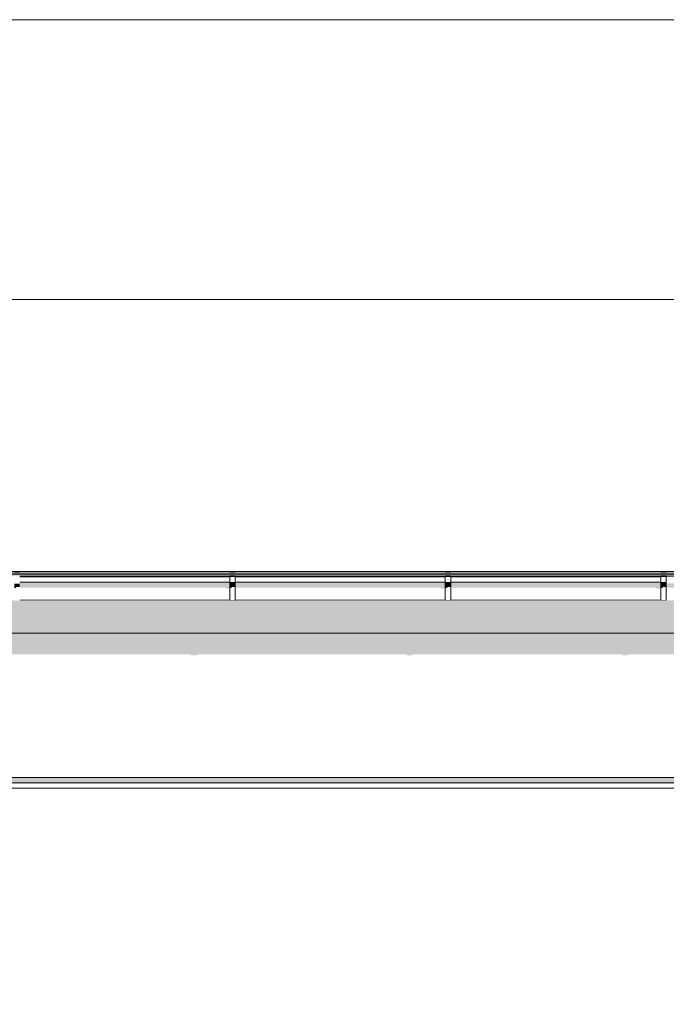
# Model space of a CAD drawing. Header units: millimetres. Extents: x 11 to 55443, y -2 to 19464.
# Tile 133 of 135: x 38997 to 41362, y 15344 to 18944. Entities that reach past the tile are written whole.
import ezdxf

# ---------------------------------------------------------------- set-up
doc = ezdxf.new("R2010")
doc.units = ezdxf.units.MM
doc.header["$MEASUREMENT"] = 0
doc.linetypes.add('Wipeout_Contour', pattern=[1000, 0, -1000])
for name, color, linetype, lineweight in [('A_OZN_ODNOSNIKI_Nr_pióra__85', 7, 'Continuous', 13), ('Nowe_A__DACHY_Nr_pióra__92', 7, 'Continuous', 13), ('Nowe_A__SCIANY_Nr_pióra__87', 7, 'Continuous', 13), ('Nowe_A_WN_WYPOSAZENIE_Nr_pióra__2', 7, 'Continuous', 13)]:
    doc.layers.add(name, color=color, linetype=linetype, lineweight=lineweight)
for name, color, linetype in [('Nowe_A__DACHY', 7, 'Continuous'), ('Nowe_A__SCIANY', 7, 'Continuous'), ('Nowe_A_WN_WYPOSAZENIE', 7, 'Continuous')]:
    doc.layers.add(name, color=color, linetype=linetype)
doc.dimstyles.new('STYL_AUTOMATYCZNY__1', dxfattribs={"dimtxt": 0.18, "dimasz": 91.2, "dimexe": 0.18, "dimexo": 0.0625, "dimgap": 0, "dimtad": 0, "dimtih": 1, "dimtoh": 1, "dimdec": 4, "dimzin": 0, "dimdsep": 46, "dimcen": 0.09, "dimadec": 0, "dimazin": 0, "dimtfac": 1, "dimtdec": 4, "dimtmove": 0, "dimatfit": 3, "dimldrblk": 'ARROWHEAD_11', "dimfxl": 0, "dimtolj": 1, "dimtzin": 0, "dimarcsym": 0})

# ---------------------------------------------------------------- blocks, each defined once
blk = doc.blocks.new('ElemPrzekroju_1_1', base_point=(7287.1, 10854))
at = {"color": 254, "linetype": 'Wipeout_Contour', "lineweight": 0, "ltscale": 339579.704792}
blk.add_wipeout([(37510.5, 16666.3), (37512.7, 16666.3), (37512.7, 16586.3), (37510.5, 16586.3), (37510.5, 16174), (43787.1, 16174), (43787.1, 16701.6), (37510.5, 16701.6)], dxfattribs=at).dxf.layer = 'Nowe_A__SCIANY'
at = {"layer": 'Nowe_A__SCIANY', "linetype": 'Continuous', "lineweight": 0, "true_color": 0x000000}
blk.add_hatch(color=18, dxfattribs=at).paths.add_polyline_path([(43787.1, 16701.6), (37510.5, 16701.6), (37510.5, 16666.3), (37512.7, 16666.3), (37512.7, 16623.4), (38046.8, 16623.4), (38047.5, 16620.1), (38067.5, 16620.1), (38069.9, 16623.4), (38835.1, 16623.4), (38835.9, 16620.1), (38855.9, 16620.1), (38858.2, 16623.4), (39623.4, 16623.4), (39624.2, 16620.1), (39644.2, 16620.1), (39646.5, 16623.4), (40411.8, 16623.4), (40412.6, 16620.1), (40432.6, 16620.1), (40434.9, 16623.4), (41200.1, 16623.4), (41200.9, 16620.1), (41220.9, 16620.1), (41223.2, 16623.4), (41988.5, 16623.4), (41989.2, 16620.1), (42009.2, 16620.1), (42011.5, 16623.4), (42776.8, 16623.4), (42777.6, 16620.1), (42797.6, 16620.1), (42799.9, 16623.4), (43565.1, 16623.4), (43565.9, 16620.1), (43585.9, 16620.1), (43588.2, 16623.4), (43658.7, 16623.4), (43663.8, 16601.6), (43665.3, 16601.6), (43706, 16659.2), (43787.1, 16659.2)])
at = {"color": 254, "linetype": 'Wipeout_Contour', "lineweight": 0, "ltscale": 175021.799182}
blk.add_wipeout([(37510.5, 16174), (37510.5, 16154), (43767.1, 16154), (43787.1, 16174)], dxfattribs=at).dxf.layer = 'Nowe_A__SCIANY'
at = {"layer": 'Nowe_A__SCIANY', "linetype": 'Continuous', "lineweight": 0, "true_color": 0x000000}
blk.add_hatch(color=18, dxfattribs=at).paths.add_polyline_path([(37510.5, 16174), (37510.5, 16154), (43767.1, 16154), (43787.1, 16174)])
at = {"layer": 'Nowe_A__SCIANY_Nr_pióra__87', "color": 7, "linetype": 'Continuous', "lineweight": 13}
blk.add_line((37510.5, 16174), (43787.1, 16174), dxfattribs=at)
at = {"color": 254, "linetype": 'Wipeout_Contour', "lineweight": 0, "ltscale": 174992.133154}
blk.add_wipeout([(37510.5, 16154), (37510.5, 16134), (43787.1, 16134), (43767.1, 16154)], dxfattribs=at).dxf.layer = 'Nowe_A__SCIANY'
at = {"layer": 'Nowe_A__SCIANY_Nr_pióra__87', "color": 7, "linetype": 'Continuous', "lineweight": 13}
blk.add_line((43767.1, 16154), (37510.5, 16154), dxfattribs=at)
at = {"color": 254, "linetype": 'Wipeout_Contour', "lineweight": 0, "ltscale": 174303.202238}
blk.add_wipeout([(37510.5, 15174), (43787.1, 15174), (43787.1, 16134), (37510.5, 16134)], dxfattribs=at).dxf.layer = 'Nowe_A__SCIANY'
at = {"layer": 'Nowe_A__SCIANY', "linetype": 'Continuous', "lineweight": 0, "true_color": 0x000000}
blk.add_hatch(color=18, dxfattribs=at).paths.add_polyline_path([(37510.5, 16154), (37510.5, 16150.6), (43770.6, 16150.6), (43767.1, 16154)])
at = {"layer": 'Nowe_A__SCIANY_Nr_pióra__87', "color": 7, "linetype": 'Continuous', "lineweight": 13}
blk.add_line((37510.5, 16134), (43787.1, 16134), dxfattribs=at)
blk = doc.blocks.new('ElemPrzekroju_22_1', base_point=(7287.1, 10854))
at = {"color": 254, "linetype": 'Wipeout_Contour', "lineweight": 0, "ltscale": 176300.135174}
blk.add_wipeout([(37543, 16917.5), (43817.1, 16917.5), (43817.1, 16922.4), (37543, 16922.4)], dxfattribs=at).dxf.layer = 'Nowe_A_WN_WYPOSAZENIE'
at = {"color": 254, "linetype": 'Wipeout_Contour', "lineweight": 0, "ltscale": 176295.529073}
blk.add_wipeout([(43817.1, 16917.5), (37543, 16917.5), (37543, 16916.4), (43817.1, 16916.4)], dxfattribs=at).dxf.layer = 'Nowe_A_WN_WYPOSAZENIE'
at = {"layer": 'Nowe_A_WN_WYPOSAZENIE', "linetype": 'Continuous', "lineweight": 0, "true_color": 0x000000}
blk.add_hatch(color=18, dxfattribs=at).paths.add_polyline_path([(43817.1, 16917.5), (37543, 16917.5), (37543, 16916.4), (43817.1, 16916.4)])
at = {"color": 254, "linetype": 'Wipeout_Contour', "lineweight": 0, "ltscale": 1758406.381186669}
blk.add_wipeout([(37312, 16916.4), (37312, 16909.4), (37378, 16909.4), (37378, 16911.2), (37543, 16911.2), (37543, 16909.4), (38188.8, 16909.4), (38188.8, 16911.2), (38208.8, 16911.2), (38208.8, 16909.4), (38977.1, 16909.4), (38977.1, 16911.2), (38997.1, 16911.2), (38997.1, 16909.4), (39765.5, 16909.4), (39765.5, 16911.2), (39785.5, 16911.2), (39785.5, 16909.4), (40553.8, 16909.4), (40553.8, 16911.2), (40573.8, 16911.2), (40573.8, 16909.4), (41342.1, 16909.4), (41342.1, 16911.2), (41362.1, 16911.2), (41362.1, 16909.4), (42130.5, 16909.4), (42130.5, 16911.2), (42150.5, 16911.2), (42150.5, 16909.4), (42918.8, 16909.4), (42918.8, 16911.2), (42938.8, 16911.2), (42938.8, 16909.4), (43707.1, 16909.4), (43707.1, 16911.2), (43727.1, 16911.2), (43727.1, 16909.4), (43817.1, 16909.4), (43817.1, 16916.4)], dxfattribs=at).dxf.layer = 'Nowe_A_WN_WYPOSAZENIE'
at = {"color": 254, "linetype": 'Wipeout_Contour', "lineweight": 0, "ltscale": 171431.964194}
blk.add_wipeout([(38997.1, 16909.4), (38997.1, 16907.6), (39765.5, 16907.6), (39765.5, 16909.4)], dxfattribs=at).dxf.layer = 'Nowe_A_WN_WYPOSAZENIE'
at = {"color": 254, "linetype": 'Wipeout_Contour', "lineweight": 0, "ltscale": 174333.905966}
blk.add_wipeout([(39785.5, 16909.4), (39785.5, 16907.6), (40553.8, 16907.6), (40553.8, 16909.4)], dxfattribs=at).dxf.layer = 'Nowe_A_WN_WYPOSAZENIE'
at = {"color": 254, "linetype": 'Wipeout_Contour', "lineweight": 0, "ltscale": 177244.438047}
blk.add_wipeout([(40573.8, 16909.4), (40573.8, 16907.6), (41342.1, 16907.6), (41342.1, 16909.4)], dxfattribs=at).dxf.layer = 'Nowe_A_WN_WYPOSAZENIE'
at = {"color": 254, "linetype": 'Wipeout_Contour', "lineweight": 0, "ltscale": 171414.971781}
blk.add_wipeout([(39765.5, 16907.6), (38997.1, 16907.6), (38997.1, 16887.9), (39765.5, 16887.9)], dxfattribs=at).dxf.layer = 'Nowe_A_WN_WYPOSAZENIE'
at = {"color": 254, "linetype": 'Wipeout_Contour', "lineweight": 0, "ltscale": 174317.196415}
blk.add_wipeout([(39785.5, 16907.6), (39785.5, 16887.9), (40553.8, 16887.9), (40553.8, 16907.6)], dxfattribs=at).dxf.layer = 'Nowe_A_WN_WYPOSAZENIE'
at = {"color": 254, "linetype": 'Wipeout_Contour', "lineweight": 0, "ltscale": 177228.002961}
blk.add_wipeout([(40573.8, 16907.6), (40573.8, 16887.9), (41342.1, 16887.9), (41342.1, 16907.6)], dxfattribs=at).dxf.layer = 'Nowe_A_WN_WYPOSAZENIE'
at = {"color": 254, "linetype": 'Wipeout_Contour', "lineweight": 0, "ltscale": 170006.60569}
blk.add_wipeout([(38997.1, 16923.9), (38977.1, 16923.9), (38977.1, 16922.4), (38997.1, 16922.4)], dxfattribs=at).dxf.layer = 'Nowe_A_WN_WYPOSAZENIE'
at = {"color": 254, "linetype": 'Wipeout_Contour', "lineweight": 0, "ltscale": 172903.750269}
blk.add_wipeout([(39765.5, 16922.4), (39785.5, 16922.4), (39785.5, 16923.9), (39765.5, 16923.9)], dxfattribs=at).dxf.layer = 'Nowe_A_WN_WYPOSAZENIE'
at = {"color": 254, "linetype": 'Wipeout_Contour', "lineweight": 0, "ltscale": 175809.712245}
blk.add_wipeout([(40553.8, 16922.4), (40573.8, 16922.4), (40573.8, 16923.9), (40553.8, 16923.9)], dxfattribs=at).dxf.layer = 'Nowe_A_WN_WYPOSAZENIE'
at = {"color": 254, "linetype": 'Wipeout_Contour', "lineweight": 0, "ltscale": 178724.061238}
blk.add_wipeout([(41342.1, 16922.4), (41362.1, 16922.4), (41362.1, 16923.9), (41342.1, 16923.9)], dxfattribs=at).dxf.layer = 'Nowe_A_WN_WYPOSAZENIE'
at = {"color": 254, "linetype": 'Wipeout_Contour', "lineweight": 0, "ltscale": 171396.124919}
blk.add_wipeout([(39765.5, 16887.9), (38997.1, 16887.9), (38997.1, 16883.7), (39765.5, 16883.7)], dxfattribs=at).dxf.layer = 'Nowe_A_WN_WYPOSAZENIE'
at = {"color": 254, "linetype": 'Wipeout_Contour', "lineweight": 0, "ltscale": 174298.66338}
blk.add_wipeout([(39785.5, 16883.7), (40553.8, 16883.7), (40553.8, 16887.9), (39785.5, 16887.9)], dxfattribs=at).dxf.layer = 'Nowe_A_WN_WYPOSAZENIE'
at = {"color": 254, "linetype": 'Wipeout_Contour', "lineweight": 0, "ltscale": 177209.774356}
blk.add_wipeout([(41342.1, 16887.9), (40573.8, 16887.9), (40573.8, 16883.7), (41342.1, 16883.7)], dxfattribs=at).dxf.layer = 'Nowe_A_WN_WYPOSAZENIE'
at = {"layer": 'Nowe_A_WN_WYPOSAZENIE', "linetype": 'Continuous', "lineweight": 0, "true_color": 0x000000}
for points in [[(39765.5, 16887.9), (38997.1, 16887.9), (38997.1, 16883.7), (39765.5, 16883.7)], [(39785.5, 16883.7), (40553.8, 16883.7), (40553.8, 16887.9), (39785.5, 16887.9)], [(41342.1, 16887.9), (40573.8, 16887.9), (40573.8, 16883.7), (41342.1, 16883.7)]]:
    blk.add_hatch(color=18, dxfattribs=at).paths.add_polyline_path(points)
at = {"color": 254, "linetype": 'Wipeout_Contour', "lineweight": 0, "ltscale": 172883.107439}
blk.add_wipeout([(39785.5, 16911.2), (39765.5, 16911.2), (39765.5, 16908.8), (39785.5, 16908.8)], dxfattribs=at).dxf.layer = 'Nowe_A_WN_WYPOSAZENIE'
at = {"color": 254, "linetype": 'Wipeout_Contour', "lineweight": 0, "ltscale": 175789.410596}
blk.add_wipeout([(40573.8, 16911.2), (40553.8, 16911.2), (40553.8, 16908.8), (40573.8, 16908.8)], dxfattribs=at).dxf.layer = 'Nowe_A_WN_WYPOSAZENIE'
at = {"color": 254, "linetype": 'Wipeout_Contour', "lineweight": 0, "ltscale": 178704.090647}
blk.add_wipeout([(41362.1, 16911.2), (41342.1, 16911.2), (41342.1, 16908.8), (41362.1, 16908.8)], dxfattribs=at).dxf.layer = 'Nowe_A_WN_WYPOSAZENIE'
at = {"color": 254, "linetype": 'Wipeout_Contour', "lineweight": 0, "ltscale": 171343.816828}
blk.add_wipeout([(38997.1, 16883.7), (38997.1, 16821.4), (39765.5, 16821.4), (39765.5, 16883.7)], dxfattribs=at).dxf.layer = 'Nowe_A_WN_WYPOSAZENIE'
at = {"color": 254, "linetype": 'Wipeout_Contour', "lineweight": 0, "ltscale": 174247.226947}
blk.add_wipeout([(39785.5, 16821.4), (40553.8, 16821.4), (40553.8, 16883.7), (39785.5, 16883.7)], dxfattribs=at).dxf.layer = 'Nowe_A_WN_WYPOSAZENIE'
at = {"color": 254, "linetype": 'Wipeout_Contour', "lineweight": 0, "ltscale": 177159.183484}
blk.add_wipeout([(41342.1, 16883.7), (40573.8, 16883.7), (40573.8, 16821.4), (41342.1, 16821.4)], dxfattribs=at).dxf.layer = 'Nowe_A_WN_WYPOSAZENIE'
at = {"layer": 'Nowe_A_WN_WYPOSAZENIE', "linetype": 'Continuous', "lineweight": 0, "true_color": 0x000000}
blk.add_hatch(color=18, dxfattribs=at).paths.add_polyline_path([(38997.1, 16882.6), (38977.1, 16882.6), (38977.1, 16866.4), (38982.7, 16866.4), (38986.3, 16870.4), (38997.1, 16870.4)])
at = {"color": 254, "linetype": 'Wipeout_Contour', "lineweight": 0, "ltscale": 172864.028646}
blk.add_wipeout([(39785.5, 16908.8), (39765.5, 16908.8), (39765.5, 16886.8), (39785.5, 16886.8)], dxfattribs=at).dxf.layer = 'Nowe_A_WN_WYPOSAZENIE'
at = {"color": 254, "linetype": 'Wipeout_Contour', "lineweight": 0, "ltscale": 175770.647294}
blk.add_wipeout([(40573.8, 16908.8), (40553.8, 16908.8), (40553.8, 16886.8), (40573.8, 16886.8)], dxfattribs=at).dxf.layer = 'Nowe_A_WN_WYPOSAZENIE'
at = {"color": 254, "linetype": 'Wipeout_Contour', "lineweight": 0, "ltscale": 178685.633435}
blk.add_wipeout([(41362.1, 16908.8), (41342.1, 16908.8), (41342.1, 16886.8), (41362.1, 16886.8)], dxfattribs=at).dxf.layer = 'Nowe_A_WN_WYPOSAZENIE'
at = {"layer": 'Nowe_A_WN_WYPOSAZENIE', "linetype": 'Continuous', "lineweight": 0, "true_color": 0x000000}
for points in [[(37312, 16916.4), (37312, 16910), (37371.8, 16910), (37371.5, 16909.4), (37378, 16909.4), (37378, 16911.2), (37543, 16911.2), (37543, 16910), (38188.8, 16910), (38188.8, 16911.2), (38208.8, 16911.2), (38208.8, 16910), (38977.1, 16910), (38977.1, 16911.2), (38997.1, 16911.2), (38997.1, 16910), (39765.5, 16910), (39765.5, 16911.2), (39785.5, 16911.2), (39785.5, 16910), (40553.8, 16910), (40553.8, 16911.2), (40573.8, 16911.2), (40573.8, 16910), (41342.1, 16910), (41342.1, 16911.2), (41362.1, 16911.2), (41362.1, 16910), (42130.5, 16910), (42130.5, 16911.2), (42150.5, 16911.2), (42150.5, 16910), (42918.8, 16910), (42918.8, 16911.2), (42938.8, 16911.2), (42938.8, 16910), (43707.1, 16910), (43707.1, 16911.2), (43727.1, 16911.2), (43727.1, 16910), (43807.3, 16910), (43807, 16909.4), (43817.1, 16909.4), (43817.1, 16916.4)], [(39764.5, 16907.6), (39765.5, 16907.6), (39765.5, 16909.4), (39764.5, 16909.4)], [(40552.9, 16907.6), (40553.8, 16907.6), (40553.8, 16909.4), (40552.9, 16909.4)], [(41341.2, 16909.4), (41341.2, 16907.6), (41342.1, 16907.6), (41342.1, 16909.4)]]:
    blk.add_hatch(color=18, dxfattribs=at).paths.add_polyline_path(points)
at = {"layer": 'Nowe_A_WN_WYPOSAZENIE_Nr_pióra__2', "color": 7, "linetype": 'Continuous', "lineweight": 13}
for p, q in [((43817.1, 16922.4), (37543, 16922.4)), ((39765.5, 16923.9), (39765.5, 16922.4)), ((39785.5, 16923.9), (39765.5, 16923.9)), ((39785.5, 16923.9), (39785.5, 16922.4)), ((40553.8, 16923.9), (40553.8, 16922.4)), ((40573.8, 16923.9), (40553.8, 16923.9)), ((40573.8, 16923.9), (40573.8, 16922.4)), ((41342.1, 16923.9), (41342.1, 16922.4)), ((41362.1, 16923.9), (41342.1, 16923.9)), ((41362.1, 16923.9), (41362.1, 16922.4)), ((43817.1, 16917.5), (37543, 16917.5)), ((43817.1, 16916.4), (37543, 16916.4)), ((39765.5, 16909.4), (38997.1, 16909.4)), ((39765.5, 16907.6), (38997.1, 16907.6)), ((39765.5, 16911.2), (39765.5, 16908.8)), ((39785.5, 16911.2), (39765.5, 16911.2)), ((39785.5, 16908.8), (39765.5, 16908.8)), ((39785.5, 16911.2), (39785.5, 16908.8)), ((40553.8, 16909.4), (39785.5, 16909.4)), ((40553.8, 16907.6), (39785.5, 16907.6)), ((40553.8, 16911.2), (40553.8, 16908.8)), ((40573.8, 16911.2), (40553.8, 16911.2)), ((40573.8, 16908.8), (40553.8, 16908.8)), ((40573.8, 16911.2), (40573.8, 16908.8)), ((41342.1, 16909.4), (40573.8, 16909.4)), ((41342.1, 16907.6), (40573.8, 16907.6)), ((41342.1, 16911.2), (41342.1, 16908.8)), ((41362.1, 16911.2), (41342.1, 16911.2)), ((41362.1, 16908.8), (41342.1, 16908.8)), ((41362.1, 16911.2), (41362.1, 16908.8)), ((42130.5, 16909.4), (41362.1, 16909.4))]:
    blk.add_line(p, q, dxfattribs=at)
at = {"color": 254, "linetype": 'Wipeout_Contour', "lineweight": 0, "ltscale": 172843.519111}
blk.add_wipeout([(39785.5, 16886.8), (39765.5, 16886.8), (39765.5, 16882.6), (39785.5, 16882.6)], dxfattribs=at).dxf.layer = 'Nowe_A_WN_WYPOSAZENIE'
at = {"color": 254, "linetype": 'Wipeout_Contour', "lineweight": 0, "ltscale": 175750.476924}
blk.add_wipeout([(40573.8, 16886.8), (40553.8, 16886.8), (40553.8, 16882.6), (40573.8, 16882.6)], dxfattribs=at).dxf.layer = 'Nowe_A_WN_WYPOSAZENIE'
at = {"color": 254, "linetype": 'Wipeout_Contour', "lineweight": 0, "ltscale": 178665.792124}
blk.add_wipeout([(41362.1, 16886.8), (41342.1, 16886.8), (41342.1, 16882.6), (41362.1, 16882.6)], dxfattribs=at).dxf.layer = 'Nowe_A_WN_WYPOSAZENIE'
at = {"layer": 'Nowe_A_WN_WYPOSAZENIE', "linetype": 'Continuous', "lineweight": 0, "true_color": 0x000000}
for points in [[(39785.5, 16886.8), (39765.5, 16886.8), (39765.5, 16882.6), (39785.5, 16882.6)], [(40573.8, 16886.8), (40553.8, 16886.8), (40553.8, 16882.6), (40573.8, 16882.6)], [(41362.1, 16886.8), (41342.1, 16886.8), (41342.1, 16882.6), (41362.1, 16882.6)]]:
    blk.add_hatch(color=18, dxfattribs=at).paths.add_polyline_path(points)
at = {"color": 254, "linetype": 'Wipeout_Contour', "lineweight": 0, "ltscale": 172791.355045}
blk.add_wipeout([(39785.5, 16882.6), (39765.5, 16882.6), (39765.5, 16819.9), (39785.5, 16819.9)], dxfattribs=at).dxf.layer = 'Nowe_A_WN_WYPOSAZENIE'
at = {"color": 254, "linetype": 'Wipeout_Contour', "lineweight": 0, "ltscale": 175699.176148}
blk.add_wipeout([(40573.8, 16882.6), (40553.8, 16882.6), (40553.8, 16819.9), (40573.8, 16819.9)], dxfattribs=at).dxf.layer = 'Nowe_A_WN_WYPOSAZENIE'
at = {"color": 254, "linetype": 'Wipeout_Contour', "lineweight": 0, "ltscale": 178615.328883}
blk.add_wipeout([(41362.1, 16882.6), (41342.1, 16882.6), (41342.1, 16819.9), (41362.1, 16819.9)], dxfattribs=at).dxf.layer = 'Nowe_A_WN_WYPOSAZENIE'
at = {"layer": 'Nowe_A_WN_WYPOSAZENIE', "linetype": 'Continuous', "lineweight": 0, "true_color": 0x000000}
for points in [[(39765.5, 16883.7), (38997.1, 16883.7), (38997.1, 16867.5), (39749, 16867.5), (39749, 16863.5), (39763.4, 16863.5), (39763.4, 16821.4), (39765.5, 16821.4)], [(39764.5, 16907.6), (39763.4, 16905.9), (39763.4, 16887.9), (39765.5, 16887.9), (39765.5, 16907.6)], [(39785.5, 16882.6), (39765.5, 16882.6), (39765.5, 16866.4), (39771.1, 16866.4), (39774.6, 16870.4), (39785.5, 16870.4)], [(39785.5, 16883.7), (39785.5, 16867.5), (40537.4, 16867.5), (40537.4, 16863.5), (40551.8, 16863.5), (40551.8, 16821.4), (40553.8, 16821.4), (40553.8, 16883.7)], [(40552.9, 16907.6), (40551.8, 16905.9), (40551.8, 16887.9), (40553.8, 16887.9), (40553.8, 16907.6)], [(40573.8, 16882.6), (40553.8, 16882.6), (40553.8, 16866.4), (40559.4, 16866.4), (40563, 16870.4), (40573.8, 16870.4)], [(41342.1, 16883.7), (40573.8, 16883.7), (40573.8, 16867.5), (41325.7, 16867.5), (41325.7, 16863.5), (41340.1, 16863.5), (41340.1, 16821.4), (41342.1, 16821.4)], [(41341.2, 16907.6), (41340.1, 16905.9), (41340.1, 16887.9), (41342.1, 16887.9), (41342.1, 16907.6)], [(41362.1, 16882.6), (41342.1, 16882.6), (41342.1, 16866.4), (41347.7, 16866.4), (41351.3, 16870.4), (41362.1, 16870.4)], [(41362.1, 16883.7), (41362.1, 16867.5), (42114.1, 16867.5), (42114.1, 16863.5), (42128.5, 16863.5), (42128.5, 16821.4), (42130.5, 16821.4), (42130.5, 16883.7)]]:
    blk.add_hatch(color=18, dxfattribs=at).paths.add_polyline_path(points)
at = {"layer": 'Nowe_A_WN_WYPOSAZENIE_Nr_pióra__2', "color": 7, "linetype": 'Continuous', "lineweight": 13}
for p, q in [((39765.5, 16887.9), (38997.1, 16887.9)), ((39765.5, 16908.8), (39765.5, 16886.8)), ((39765.5, 16886.8), (39765.5, 16882.6)), ((39785.5, 16886.8), (39765.5, 16886.8)), ((39765.5, 16882.6), (39765.5, 16819.9)), ((39785.5, 16882.6), (39765.5, 16882.6)), ((39785.5, 16908.8), (39785.5, 16886.8)), ((40553.8, 16887.9), (39785.5, 16887.9)), ((39785.5, 16886.8), (39785.5, 16882.6)), ((39785.5, 16882.6), (39785.5, 16819.9)), ((40553.8, 16908.8), (40553.8, 16886.8)), ((40553.8, 16886.8), (40553.8, 16882.6)), ((40573.8, 16886.8), (40553.8, 16886.8)), ((40553.8, 16882.6), (40553.8, 16819.9)), ((40573.8, 16882.6), (40553.8, 16882.6)), ((40573.8, 16908.8), (40573.8, 16886.8)), ((41342.1, 16887.9), (40573.8, 16887.9)), ((40573.8, 16886.8), (40573.8, 16882.6)), ((40573.8, 16882.6), (40573.8, 16819.9)), ((41342.1, 16908.8), (41342.1, 16886.8)), ((41342.1, 16886.8), (41342.1, 16882.6)), ((41362.1, 16886.8), (41342.1, 16886.8)), ((41342.1, 16882.6), (41342.1, 16819.9)), ((41362.1, 16882.6), (41342.1, 16882.6)), ((41362.1, 16908.8), (41362.1, 16886.8)), ((41362.1, 16886.8), (41362.1, 16882.6)), ((41362.1, 16882.6), (41362.1, 16819.9)), ((39765.5, 16821.4), (38997.1, 16821.4)), ((39785.5, 16819.9), (39765.5, 16819.9)), ((40553.8, 16821.4), (39785.5, 16821.4)), ((40573.8, 16819.9), (40553.8, 16819.9)), ((41342.1, 16821.4), (40573.8, 16821.4)), ((41362.1, 16819.9), (41342.1, 16819.9))]:
    blk.add_line(p, q, dxfattribs=at)
blk = doc.blocks.new('ElemPrzekroju_39_1', base_point=(7287.1, 10854))
at = {"color": 254, "linetype": 'Wipeout_Contour', "lineweight": 0, "ltscale": 133047.221086}
blk.add_wipeout([(6757.1, 18943.9), (6757.1, 16926.2), (43817.1, 16926.2), (43817.1, 18943.9)], dxfattribs=at).dxf.layer = 'Nowe_A__DACHY'
at = {"color": 254, "linetype": 'Wipeout_Contour', "lineweight": 0, "ltscale": 1634160.656481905}
blk.add_wipeout([(37510.5, 16708.8), (43817.1, 16708.8), (43817.1, 16821.4), (43727.1, 16821.4), (43727.1, 16819.9), (43707.1, 16819.9), (43707.1, 16821.4), (42938.8, 16821.4), (42938.8, 16819.9), (42918.8, 16819.9), (42918.8, 16821.4), (42150.5, 16821.4), (42150.5, 16819.9), (42130.5, 16819.9), (42130.5, 16821.4), (41362.1, 16821.4), (41362.1, 16819.9), (41342.1, 16819.9), (41342.1, 16821.4), (40573.8, 16821.4), (40573.8, 16819.9), (40553.8, 16819.9), (40553.8, 16821.4), (39785.5, 16821.4), (39785.5, 16819.9), (39765.5, 16819.9), (39765.5, 16821.4), (38997.1, 16821.4), (38997.1, 16819.9), (38977.1, 16819.9), (38977.1, 16821.4), (38208.8, 16821.4), (38208.8, 16819.9), (38188.8, 16819.9), (38188.8, 16821.4), (37543, 16821.4), (37510.5, 16736.4)], dxfattribs=at).dxf.layer = 'Nowe_A__DACHY'
at = {"layer": 'Nowe_A__DACHY_Nr_pióra__92', "color": 7, "linetype": 'Continuous', "lineweight": 13}
blk.add_line((43817.1, 18943.9), (6757.1, 18943.9), dxfattribs=at)
at = {"color": 254, "linetype": 'Wipeout_Contour', "lineweight": 0, "ltscale": 5226076.326641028}
blk.add_wipeout([(43817.1, 16926.2), (6757.1, 16926.2), (6757.1, 16915.9), (6847.1, 16915.9), (6847.1, 16917.4), (6867.1, 16917.4), (6867.1, 16915.9), (7599.4, 16915.9), (7599.4, 16917.4), (7619.4, 16917.4), (7619.4, 16915.9), (8351.6, 16915.9), (8351.6, 16917.4), (8371.6, 16917.4), (8371.6, 16915.9), (9103.8, 16915.9), (9103.8, 16917.4), (9123.8, 16917.4), (9123.8, 16915.9), (9856, 16915.9), (9856, 16917.4), (9876, 16917.4), (9876, 16915.9), (10608.3, 16915.9), (10608.3, 16917.4), (10628.3, 16917.4), (10628.3, 16915.9), (11360.5, 16915.9), (11360.5, 16917.4), (11380.5, 16917.4), (11380.5, 16915.9), (12112.7, 16915.9), (12112.7, 16917.4), (12132.7, 16917.4), (12132.7, 16915.9), (12864.9, 16915.9), (12864.9, 16917.4), (12884.9, 16917.4), (12884.9, 16915.9), (12973.4, 16915.9), (12973.4, 16918.6), (12976.4, 16918.6), (12976.4, 16915.9), (13042.4, 16915.9), (13042.4, 16917.4), (13207.4, 16917.4), (13207.4, 16915.9), (13818.5, 16915.9), (13818.5, 16917.4), (13838.5, 16917.4), (13838.5, 16915.9), (14572.2, 16915.9), (14572.2, 16917.4), (14592.2, 16917.4), (14592.2, 16915.9), (15325.8, 16915.9), (15325.8, 16917.4), (15345.8, 16917.4), (15345.8, 16915.9), (16079.4, 16915.9), (16079.4, 16917.4), (16099.4, 16917.4), (16099.4, 16915.9), (16833, 16915.9), (16833, 16917.4), (16853, 16917.4), (16853, 16915.9), (17586.6, 16915.9), (17586.6, 16917.4), (17606.6, 16917.4), (17606.6, 16915.9), (18340.2, 16915.9), (18340.2, 16917.4), (18360.2, 16917.4), (18360.2, 16915.9), (19093.8, 16915.9), (19093.8, 16917.4), (19113.8, 16917.4), (19113.8, 16915.9), (19202.3, 16915.9), (19202.3, 16921.6), (19203.8, 16921.6), (19203.8, 16918.9), (25142.3, 16918.9), (25142.3, 16925.1), (25143.8, 16925.1), (25143.8, 16922.4), (25461.3, 16922.4), (25461.3, 16923.9), (25626.3, 16923.9), (25626.3, 16922.4), (31369, 16922.4), (31369, 16925.1), (31372, 16925.1), (31372, 16922.4), (31460.5, 16922.4), (31460.5, 16923.9), (31480.5, 16923.9), (31480.5, 16922.4), (32280.5, 16922.4), (32280.5, 16923.9), (32300.5, 16923.9), (32300.5, 16922.4), (33100.5, 16922.4), (33100.5, 16923.9), (33120.5, 16923.9), (33120.5, 16922.4), (33920.5, 16922.4), (33920.5, 16923.9), (33940.5, 16923.9), (33940.5, 16922.4), (34740.5, 16922.4), (34740.5, 16923.9), (34760.5, 16923.9), (34760.5, 16922.4), (35560.5, 16922.4), (35560.5, 16923.9), (35580.5, 16923.9), (35580.5, 16922.4), (36380.5, 16922.4), (36380.5, 16923.9), (36400.5, 16923.9), (36400.5, 16922.4), (37200.5, 16922.4), (37200.5, 16923.9), (37220.5, 16923.9), (37220.5, 16922.4), (37309, 16922.4), (37309, 16925.1), (37312, 16925.1), (37312, 16922.4), (37378, 16922.4), (37378, 16923.9), (37543, 16923.9), (37543, 16922.4), (38188.8, 16922.4), (38188.8, 16923.9), (38208.8, 16923.9), (38208.8, 16922.4), (38977.1, 16922.4), (38977.1, 16923.9), (38997.1, 16923.9), (38997.1, 16922.4), (39765.5, 16922.4), (39765.5, 16923.9), (39785.5, 16923.9), (39785.5, 16922.4), (40553.8, 16922.4), (40553.8, 16923.9), (40573.8, 16923.9), (40573.8, 16922.4), (41342.1, 16922.4), (41342.1, 16923.9), (41362.1, 16923.9), (41362.1, 16922.4), (42130.5, 16922.4), (42130.5, 16923.9), (42150.5, 16923.9), (42150.5, 16922.4), (42918.8, 16922.4), (42918.8, 16923.9), (42938.8, 16923.9), (42938.8, 16922.4), (43707.1, 16922.4), (43707.1, 16923.9), (43727.1, 16923.9), (43727.1, 16922.4), (43817.1, 16922.4)], dxfattribs=at).dxf.layer = 'Nowe_A__DACHY'
at = {"color": 254, "linetype": 'Wipeout_Contour', "lineweight": 0, "ltscale": 175911.372096}
blk.add_wipeout([(43817.1, 16708.8), (37510.5, 16708.8), (37510.5, 16701.6), (43817.1, 16701.6)], dxfattribs=at).dxf.layer = 'Nowe_A__DACHY'
at = {"layer": 'Nowe_A__DACHY', "linetype": 'Continuous', "lineweight": 0, "true_color": 0x000000}
for points in [[(37510.5, 16708.8), (43741.2, 16708.8), (43817.1, 16816.3), (43817.1, 16821.4), (43727.1, 16821.4), (43727.1, 16819.9), (43707.1, 16819.9), (43707.1, 16821.4), (42938.8, 16821.4), (42938.8, 16819.9), (42918.8, 16819.9), (42918.8, 16821.4), (42150.5, 16821.4), (42150.5, 16819.9), (42130.5, 16819.9), (42130.5, 16821.4), (41362.1, 16821.4), (41362.1, 16819.9), (41342.1, 16819.9), (41342.1, 16821.4), (40573.8, 16821.4), (40573.8, 16819.9), (40553.8, 16819.9), (40553.8, 16821.4), (39785.5, 16821.4), (39785.5, 16819.9), (39765.5, 16819.9), (39765.5, 16821.4), (38997.1, 16821.4), (38997.1, 16819.9), (38977.1, 16819.9), (38977.1, 16821.4), (38208.8, 16821.4), (38208.8, 16819.9), (38188.8, 16819.9), (38188.8, 16821.4), (37543, 16821.4), (37510.5, 16736.4)], [(37510.5, 16708.8), (37510.5, 16701.6), (43736, 16701.6), (43741.2, 16708.8)]]:
    blk.add_hatch(color=18, dxfattribs=at).paths.add_polyline_path(points)
at = {"layer": 'Nowe_A__DACHY_Nr_pióra__92', "color": 7, "linetype": 'Continuous', "lineweight": 13}
for p, q in [((6757.1, 16926.2), (43817.1, 16926.2)), ((43817.1, 16701.6), (37510.5, 16701.6))]:
    blk.add_line(p, q, dxfattribs=at)
blk = doc.blocks.new('ARROWHEAD_11')
at = {"color": 0, "linetype": 'Continuous', "lineweight": 0}
blk.add_line((0, 0), (-1, 0), dxfattribs=at)
at = {"color": 0, "linetype": 'Continuous', "lineweight": 0, "const_width": 0.25, "flags": 128}
blk.add_lwpolyline([(-0.125, 0, 1), (0.125, 0, 1)], format="xyb", close=True, dxfattribs=at)

msp = doc.modelspace()

# ---------------------------------------------------------------- block references
at = {"layer": 'Nowe_A__SCIANY', "lineweight": 0}
msp.add_blockref('ElemPrzekroju_1_1', (7287.1, 10854), dxfattribs=at)
at = {"layer": 'Nowe_A_WN_WYPOSAZENIE', "lineweight": 0}
msp.add_blockref('ElemPrzekroju_22_1', (7287.1, 10854), dxfattribs=at)

# ---------------------------------------------------------------- next in the draw order: block references
at = {"layer": 'Nowe_A__DACHY', "lineweight": 0}
msp.add_blockref('ElemPrzekroju_39_1', (7287.1, 10854), dxfattribs=at)

# ---------------------------------------------------------------- next in the draw order: leaders
at = {"layer": 'A_OZN_ODNOSNIKI_Nr_pióra__85', "color": 7, "linetype": 'Continuous', "lineweight": 13, "annotation_type": 0, "has_hookline": 1, "hookline_direction": 0, "text_width": 35.7}
msp.add_leader([(38137, 17922.9), (46383.2, 17917.3)], dimstyle='STYL_AUTOMATYCZNY__1', dxfattribs=at)

doc.saveas('drawing.dxf')
